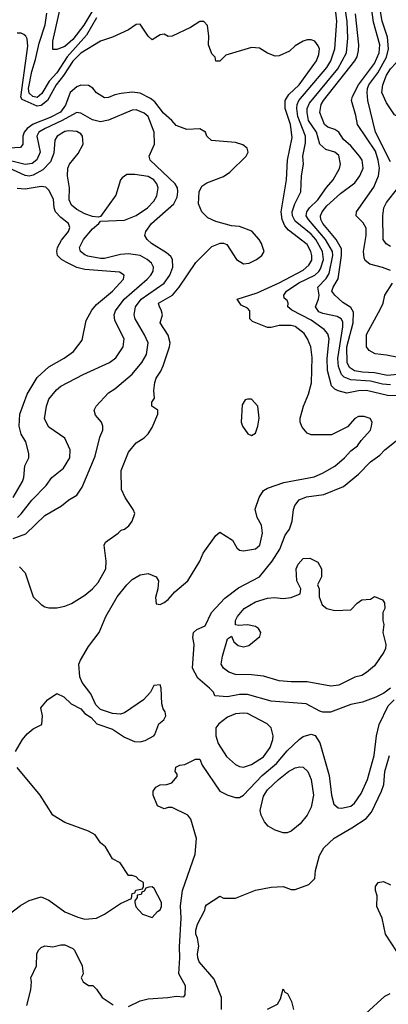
# Model space of a CAD drawing. Header units: inches. Extents: x 1793402 to 1900366, y 320852 to 470679.
# Tile 226 of 256: x 1827243 to 1829099, y 393556 to 398518. Entities that reach past the tile are written whole.
import ezdxf

# ---------------------------------------------------------------- set-up
doc = ezdxf.new("R2010")
doc.units = ezdxf.units.IN
doc.header["$MEASUREMENT"] = 0
doc.layers.add('B8329', color=7, linetype='Continuous')

msp = doc.modelspace()

# ---------------------------------------------------------------- linework, layer by layer
at = {"layer": 'B8329', "color": 4}
for points, elevation in [([(1827648.1, 398630), (1827566.5, 398490), (1827510, 398417.6), (1827470, 398382), (1827430, 398368), (1827410, 398368), (1827409.5, 398410), (1827464, 398650)], 288), ([(1829110, 396677.3), (1829070, 396681.5), (1829010, 396695.6), (1828910, 396703.5), (1828876.8, 396716.8), (1828863, 396730), (1828848.3, 396770), (1828844.4, 396810), (1828871.1, 396970), (1828870, 396995.3), (1828862.7, 397010), (1828841.4, 397021.5), (1828770, 397037.4), (1828750, 397046), (1828731.8, 397070), (1828748, 397110), (1828751, 397129), (1828743.7, 397170), (1828786, 397214), (1828800.8, 397239.2), (1828819.8, 397330), (1828818, 397350), (1828783.5, 397410), (1828696.9, 397510), (1828686, 397530), (1828689.6, 397550), (1828702.9, 397570), (1828745.1, 397610), (1828787.6, 397672.4), (1828821.2, 397710), (1828852.9, 397767.1), (1828859, 397790), (1828850, 397834), (1828829.4, 397849.4), (1828783.9, 397863.9), (1828755.1, 397890), (1828737.4, 397950), (1828697.7, 398010), (1828689.8, 398050), (1828691.1, 398070), (1828702.5, 398097.5), (1828845.1, 398270), (1828888.2, 398350), (1828894.8, 398425.2), (1828892.3, 398507.7), (1828870, 398655.3)], 288), ([(1829110, 397253.2), (1829070, 397269.3), (1829005.8, 397285.8), (1828983.6, 397303.6), (1828977.5, 397317.5), (1828974, 397350), (1828987.8, 397430), (1828987.6, 397467.6), (1828973.4, 397493.4), (1828937.2, 397530), (1828939.3, 397550), (1829027, 397673), (1829049.8, 397730), (1829054.5, 397770), (1829048.9, 397810), (1829034.5, 397854.5), (1828943.6, 397990), (1828935.6, 398035.6), (1828914, 398110), (1828918.4, 398130), (1828948.4, 398190), (1829030, 398297.1), (1829054, 398350), (1829056.1, 398390), (1829024.2, 398504.2), (1829008.7, 398630)], 276), ([(1829110, 397801.2), (1829034.5, 397950), (1828996.9, 398110), (1828992.8, 398150), (1828994, 398170), (1829001.7, 398190), (1829046.4, 398250), (1829090.6, 398329.4), (1829099.8, 398370), (1829096, 398430), (1829067.6, 398510), (1829048.8, 398630)], 272), ([(1829170, 396622), (1829095.8, 396624.2), (1828990, 396649.7), (1828950, 396648), (1828890, 396636.2), (1828847.2, 396647.2), (1828830, 396656), (1828813.4, 396673.4), (1828793, 396750), (1828791.1, 396810), (1828801.6, 396910), (1828795.3, 396935.3), (1828776.9, 396956.9), (1828710, 397004.2), (1828614.2, 397054.2), (1828594, 397070), (1828595.1, 397090), (1828590, 397102), (1828574.6, 397114.6), (1828573.2, 397130), (1828586.6, 397150), (1828649, 397191), (1828730, 397230.3), (1828750, 397248.5), (1828757.8, 397262.2), (1828772.1, 397310), (1828768.4, 397350), (1828734.5, 397410), (1828710, 397436.9), (1828630, 397501.6), (1828616.9, 397530), (1828615.4, 397550), (1828628, 397590), (1828659.5, 397650), (1828662.9, 397730), (1828672.7, 397790), (1828669.6, 397830), (1828683, 397897), (1828682, 397930), (1828643.5, 398030), (1828638.5, 398070), (1828641, 398090), (1828648.9, 398111.1), (1828790, 398277.1), (1828809.7, 398310), (1828829.6, 398370), (1828840.5, 398510), (1828833.7, 398570)], 292), ([(1827630, 398527), (1827579.8, 398440.2), (1827482.4, 398330), (1827430, 398249.7), (1827391.9, 398208.1), (1827354.1, 398145.9), (1827330, 398126.2), (1827309.6, 398130), (1827290, 398147.8), (1827287, 398170), (1827303.1, 398256.9), (1827322.4, 398317.6), (1827340.8, 398399.2), (1827371.6, 398491.6), (1827379.3, 398550)], 292), ([(1829195.2, 396735.2), (1829095.3, 396724.7), (1829030, 396738.2), (1828970, 396740.8), (1828929, 396749), (1828904.5, 396764.5), (1828892, 396790), (1828890.8, 396870), (1828922.4, 396990), (1828924.7, 397044.7), (1828910, 397066.6), (1828870, 397092), (1828829.2, 397130), (1828815.1, 397150), (1828822, 397170), (1828847.4, 397212.6), (1828864.2, 397330), (1828863.1, 397363.1), (1828836.9, 397410), (1828769.7, 397490), (1828759.7, 397510), (1828758, 397530), (1828766, 397550), (1828790, 397579.5), (1828858.6, 397641.4), (1828930, 397694.9), (1828955.8, 397730), (1828972.4, 397770), (1828967.8, 397810), (1828954.7, 397830), (1828910, 397882.4), (1828873.5, 397913.5), (1828849.7, 397950), (1828830, 397964.5), (1828795.5, 397975.5), (1828778, 397990), (1828754, 398050), (1828760.5, 398090), (1828772.8, 398110), (1828931.2, 398310), (1828942, 398330), (1828950, 398362), (1828951.1, 398390), (1828933.4, 398546.6)], 284), ([(1827222, 394830), (1827256.2, 394890), (1827280.7, 394919.3), (1827310, 394944), (1827353.6, 394966.4), (1827357.2, 395010), (1827348.7, 395050), (1827382, 395090), (1827430, 395122), (1827465.4, 395105.4), (1827502, 395070), (1827550, 395044.7), (1827570, 395022), (1827602, 395002), (1827632, 394970), (1827710, 394942.8), (1827770, 394902.8), (1827821.4, 394881.4), (1827850, 394878.8), (1827874.2, 394885.8), (1827918, 394910), (1827924, 394916), (1827944, 394970), (1827968, 394990), (1827978, 395010), (1827975.3, 395030), (1827965.6, 395045.6), (1827959, 395070), (1827955.3, 395150), (1827950, 395166), (1827918, 395162), (1827902, 395130), (1827866, 395090), (1827770, 395025.2), (1827750, 395019), (1827710, 395022), (1827650, 395042), (1827626, 395066), (1827600.2, 395120.2), (1827557.2, 395177.2), (1827546, 395206), (1827540.9, 395270), (1827549.4, 395290), (1827590, 395358.8), (1827642.7, 395430), (1827676, 395510), (1827734, 395610), (1827781.6, 395670), (1827810, 395697.1), (1827850, 395720.5), (1827890, 395726.8), (1827930, 395711), (1827941, 395690), (1827938, 395650), (1827926.4, 395606.4), (1827930, 395574), (1827950, 395571.3), (1827970, 395581), (1827990, 395596), (1828024.5, 395635.5), (1828089.2, 395690), (1828149.2, 395790), (1828166, 395830), (1828230, 395918), (1828250, 395934.8), (1828314.4, 395894.4), (1828336.9, 395856.9), (1828350, 395844.7), (1828370, 395841), (1828430, 395850.8), (1828452, 395870), (1828466, 395930), (1828461.2, 395970), (1828439, 396010), (1828429.1, 396050.9), (1828449, 396110), (1828470, 396144.7), (1828490, 396157.3), (1828573.8, 396186.2), (1828725.4, 396214.6), (1828767.5, 396232.5), (1828830, 396267.7), (1828879, 396310), (1828910, 396344.7), (1828944, 396370), (1828962.5, 396397.5), (1829009, 396450), (1829015.3, 396470), (1829018, 396490), (1829008.7, 396508.7), (1828978, 396518), (1828950, 396519), (1828930, 396508.7), (1828893.7, 396466.3), (1828813.4, 396426.6), (1828710, 396426), (1828690, 396434), (1828664.8, 396464.8), (1828656, 396490), (1828656, 396510), (1828672.7, 396570), (1828697.2, 396630), (1828712.1, 396687.9), (1828715.9, 396815.9), (1828709.5, 396870), (1828692.3, 396910), (1828675.6, 396935.6), (1828630, 396971.8), (1828610, 396977), (1828550, 396977), (1828510, 396966.6), (1828490, 396966.6), (1828416, 396996), (1828402, 397010), (1828401.2, 397050), (1828390, 397064), (1828359, 397079), (1828338, 397110), (1828439.5, 397140.5), (1828550, 397191.7), (1828670, 397255.3), (1828699.5, 397280.5), (1828713.6, 397306.4), (1828714.7, 397330), (1828709.6, 397350), (1828690, 397384.5), (1828597.4, 397457.4), (1828578.2, 397478.2), (1828564.4, 397510), (1828560.4, 397550), (1828586.6, 397710), (1828591.3, 397810), (1828615.8, 397924.2), (1828607.3, 397990), (1828580.5, 398070), (1828579.6, 398110), (1828598.8, 398141.2), (1828649.6, 398190), (1828737, 398310), (1828750, 398342), (1828752, 398370), (1828746.3, 398386.3), (1828729.2, 398409.2), (1828710, 398415.3), (1828690, 398415.3), (1828670, 398409.2), (1828630, 398385.2), (1828601.1, 398358.9), (1828550, 398336), (1828530, 398333.2), (1828491.3, 398348.7), (1828450, 398373.2), (1828410, 398377.2), (1828281, 398339), (1828250, 398308), (1828230, 398308), (1828228, 398328), (1828210, 398346), (1828193.2, 398390), (1828195.1, 398435.1), (1828189, 398489), (1828170, 398508.7), (1828150, 398509), (1828102.6, 398477.4), (1828010, 398434), (1827990, 398433.2), (1827970, 398444), (1827950, 398442), (1827910, 398415.3), (1827890, 398434), (1827850, 398495.3), (1827830, 398494), (1827790, 398466), (1827710, 398429.2), (1827650, 398409), (1827550, 398348.3), (1827510, 398308), (1827464, 398236), (1827426.2, 398190), (1827383.1, 398110), (1827350, 398085.3), (1827330, 398082.4), (1827255.6, 398115.6), (1827247.6, 398127.6), (1827283.9, 398383.9), (1827280.5, 398420.5), (1827274.3, 398434.3), (1827263.6, 398443.6), (1827250, 398449.5), (1827230, 398449.5)], 296), ([(1827241.1, 395761.1), (1827270.8, 395730), (1827311, 395610), (1827350, 395571), (1827370, 395558.8), (1827390, 395554), (1827430, 395554), (1827470, 395562), (1827503.3, 395576.7), (1827570, 395618.4), (1827609.5, 395650), (1827637.5, 395682.5), (1827676, 395750), (1827679, 395790), (1827668, 395870), (1827674.6, 395885.4), (1827738, 395930), (1827754, 395946), (1827770, 395951.3), (1827792.1, 395967.9), (1827809, 395990), (1827822, 396030), (1827814, 396050), (1827773.2, 396110), (1827755.3, 396150), (1827753.6, 396246.4), (1827790, 396338), (1827830, 396386), (1827869.3, 396410.7), (1827890, 396431.3), (1827910, 396462), (1827939, 396530), (1827938, 396550), (1827908, 396570), (1827908.7, 396590), (1827922, 396610), (1827918, 396650), (1827924, 396690), (1827930, 396712), (1827954, 396746), (1827966, 396774), (1827998, 396870), (1828000.9, 396890), (1827990, 396928.7), (1827949.5, 396989.5), (1827961.3, 397030), (1827956, 397056), (1827946.6, 397070), (1827941.2, 397090), (1828012.3, 397130), (1828045.1, 397170), (1828130, 397294), (1828210, 397374), (1828251.6, 397391.6), (1828270, 397392), (1828285.4, 397385.4), (1828334.8, 397310), (1828370, 397287.3), (1828398, 397290), (1828435.3, 397310), (1828462, 397330), (1828474, 397350), (1828461.2, 397390), (1828449.2, 397410), (1828411.4, 397451.4), (1828350, 397475.1), (1828310, 397479), (1828230, 397500.9), (1828190, 397519.5), (1828159.3, 397550), (1828143.7, 397590), (1828146.6, 397650), (1828160.7, 397679.3), (1828184.8, 397695.2), (1828270, 397727.3), (1828301.2, 397750), (1828382.7, 397830), (1828394, 397850), (1828388.7, 397870), (1828366.6, 397886.6), (1828330, 397898), (1828208.4, 397908.4), (1828186, 397930), (1828178, 397950), (1828150, 397968), (1828084.7, 397964.7), (1828030, 397984), (1828009.3, 398010), (1827967.3, 398047.3), (1827923.3, 398103.3), (1827900.8, 398120.8), (1827850, 398147.6), (1827810, 398152), (1827754, 398146), (1827721.4, 398138.6), (1827690, 398125.2), (1827670, 398124), (1827630, 398149), (1827611.7, 398171.7), (1827590, 398186.6), (1827550, 398187.8), (1827530, 398179.7), (1827497, 398150), (1827473.7, 398086.3), (1827447.7, 398052.3), (1827395.5, 398024.5), (1827310, 397991.9), (1827280.3, 397970), (1827264.6, 397950), (1827258, 397930), (1827258.8, 397890), (1827247.1, 397872.9), (1827190.4, 397869.6)], 304), ([(1827210, 395903.8), (1827273.6, 395926.4), (1827370, 396018.8), (1827452.5, 396067.5), (1827490, 396098), (1827530, 396122), (1827557.5, 396162.5), (1827622.5, 396317.5), (1827646, 396414), (1827662, 396450), (1827662, 396470), (1827655.3, 396490), (1827624.7, 396524.7), (1827618, 396550), (1827628, 396570), (1827690, 396638), (1827722, 396658), (1827810, 396730.7), (1827858, 396790), (1827880.9, 396830), (1827889.4, 396890), (1827872, 396930), (1827825.1, 397010), (1827819.6, 397030), (1827826, 397070), (1827854, 397110), (1827970, 397190.5), (1827999.6, 397230), (1828014.5, 397270), (1828012.7, 397310), (1828004.5, 397324.5), (1827982.9, 397342.9), (1827906, 397390), (1827885.2, 397410), (1827873.2, 397430), (1827877.2, 397450), (1827906, 397490), (1828019, 397590), (1828036.2, 397623.8), (1828039.5, 397650), (1828038, 397670), (1828026, 397690), (1827899, 397810), (1827894, 397830), (1827921.2, 397890), (1827919.3, 397950), (1827889.5, 398029.5), (1827870, 398046), (1827850, 398055.1), (1827830, 398062.7), (1827810, 398060.9), (1827690, 398012), (1827650, 398002.7), (1827610, 398012.3), (1827550, 398046.6), (1827530, 398049.4), (1827452.7, 398007.3), (1827370.6, 397970), (1827339.1, 397950), (1827328.4, 397930), (1827345.3, 397850), (1827328.9, 397811.1), (1827306.3, 397793.7), (1827270, 397787.1), (1827190, 397808.8)], 308), ([(1827231.2, 396008.8), (1827250, 396027.3), (1827304.2, 396095.8), (1827376, 396170), (1827404, 396210), (1827462.5, 396257.5), (1827496, 396310), (1827497.2, 396350), (1827470, 396408.7), (1827390, 396464), (1827366.8, 396506.8), (1827377.2, 396570), (1827390, 396604.7), (1827427.3, 396652.7), (1827450, 396670.8), (1827562, 396730), (1827695.3, 396790), (1827726.8, 396813.2), (1827764, 396870), (1827769, 396910), (1827721.5, 397001.5), (1827719.3, 397030), (1827726, 397050), (1827769.6, 397110), (1827884.5, 397210), (1827903.7, 397230), (1827915.1, 397250), (1827917, 397270), (1827906, 397290), (1827885.2, 397310), (1827849.6, 397329.6), (1827790, 397337.6), (1827750, 397333.6), (1827670, 397315.1), (1827650, 397315.1), (1827585.4, 397325.4), (1827570, 397332.3), (1827549.4, 397350), (1827544.5, 397370), (1827564.5, 397410), (1827610, 397464), (1827642, 397490), (1827650, 397502), (1827770, 397508.2), (1827830, 397530.4), (1827886.6, 397570), (1827917.5, 397602.5), (1827933.6, 397630), (1827939.6, 397670), (1827934, 397690), (1827918, 397710), (1827890, 397727.3), (1827823, 397737), (1827782.8, 397737.2), (1827758.8, 397721.2), (1827751, 397710), (1827726.2, 397633.8), (1827650, 397526), (1827638, 397522), (1827610, 397525.2), (1827570, 397539.5), (1827530, 397560.9), (1827503, 397583), (1827492.3, 397610), (1827492.7, 397670), (1827482.7, 397730), (1827485.2, 397770), (1827492.7, 397790), (1827536.6, 397843.4), (1827562.7, 397890), (1827559.5, 397930), (1827550, 397942.7), (1827530, 397954.5), (1827490, 397957), (1827470, 397953.6), (1827430.7, 397930), (1827419.1, 397910), (1827414.2, 397845.8), (1827398, 397802), (1827359.2, 397760.8), (1827310, 397734), (1827290, 397729.7), (1827270, 397732.8), (1827190, 397769.8)], 312), ([(1827210, 396110.8), (1827256, 396190), (1827262.7, 396210), (1827269, 396270), (1827288.7, 396310), (1827288.4, 396331.6), (1827273.2, 396390), (1827249.6, 396429.6), (1827239.5, 396470), (1827243.6, 396530), (1827279.5, 396630), (1827330, 396715.5), (1827390, 396767.7), (1827467.3, 396812.7), (1827514, 396846), (1827556.5, 396903.5), (1827578, 397002), (1827605.3, 397054.7), (1827630, 397082), (1827709.3, 397150), (1827765.2, 397210), (1827768.7, 397230), (1827745.6, 397245.6), (1827570, 397258.7), (1827529.7, 397269.7), (1827476.1, 397296.1), (1827453.2, 397310), (1827433.2, 397330), (1827429, 397350), (1827432.7, 397370), (1827453.4, 397406.6), (1827489.3, 397450), (1827496, 397470), (1827489.2, 397490), (1827450, 397520.9), (1827422.9, 397550), (1827415.6, 397570), (1827413.4, 397613.4), (1827390, 397659), (1827373.8, 397673.8), (1827350, 397676.2), (1827270, 397663.6), (1827230, 397666.6)], 316), ([(1829110, 397375.1), (1829087.9, 397387.9), (1829072.7, 397410), (1829071.6, 397530), (1829077, 397570), (1829090, 397596), (1829164, 397690)], 272), ([(1829150, 396814.7), (1829090, 396827.8), (1829033.4, 396833.4), (1829003.7, 396850), (1828989.7, 396870), (1828990, 396931), (1829060.1, 397059.9), (1829072.7, 397090), (1829081.2, 397130), (1829120.9, 397190)], 276), ([(1829110, 395148.7), (1829076, 395124), (1829036.8, 395103.2), (1828970, 395079.3), (1828910, 395066.6), (1828808.9, 395028.9), (1828770, 395028.7), (1828753.6, 395033.6), (1828686, 395070), (1828510, 395083.7), (1828390, 395118), (1828350, 395117), (1828290, 395106), (1828226, 395110), (1828218, 395130), (1828199, 395150), (1828140.1, 395200.1), (1828112.3, 395250), (1828121.2, 395370), (1828115.3, 395404.7), (1828118, 395430), (1828134.6, 395445.4), (1828176.5, 395463.5), (1828209, 395530), (1828276.6, 395603.4), (1828345.4, 395654.6), (1828450, 395710.8), (1828515.1, 395790), (1828552.3, 395850), (1828580.1, 395919.9), (1828601.2, 395950), (1828615.3, 395990), (1828622, 396050), (1828628.7, 396070), (1828650, 396098), (1828687.2, 396112.8), (1828774.8, 396125.2), (1828873.8, 396166.2), (1828950, 396226.8), (1829009.2, 396290), (1829056.1, 396323.9), (1829081.2, 396350), (1829163.9, 396416.1)], 292), ([(1827790, 393544.9), (1827850, 393573.4), (1827890, 393584.9), (1827989.1, 393590.9), (1828030, 393598), (1828070, 393594), (1828076.4, 393603.6), (1828078, 393650), (1828044, 393710), (1828049.4, 393790), (1828046.8, 393846.8), (1828056.2, 393990), (1828051.9, 394051.9), (1828062, 394130), (1828126.8, 394313.2), (1828132.5, 394392.5), (1828104, 394490), (1828090, 394508.7), (1828010, 394548.7), (1827990, 394548.7), (1827970, 394542), (1827936.4, 394556.4), (1827915.3, 394610), (1827915.3, 394630), (1827928, 394650), (1827950, 394662), (1827983.6, 394663.6), (1828008.4, 394671.6), (1828036.4, 394703.6), (1828036.4, 394716.4), (1828026, 394730), (1828028.4, 394751.6), (1828050, 394762), (1828074.6, 394765.4), (1828128.9, 394791.1), (1828150, 394791.3), (1828161, 394761), (1828250.9, 394630.9), (1828290.9, 394610.9), (1828330, 394598), (1828350, 394598), (1828370, 394611), (1828464.5, 394710), (1828536.2, 394770), (1828590, 394833.4), (1828649.5, 394890.5), (1828670, 394906), (1828710, 394918), (1828731.1, 394911.1), (1828753.7, 394873.7), (1828801.6, 394710), (1828813.4, 394610), (1828825.2, 394565.2), (1828847.1, 394547.1), (1828864, 394544), (1828910, 394554), (1828929.2, 394570), (1828962, 394618), (1828994.5, 394690), (1829027.6, 394810), (1829039.5, 394910), (1829053.8, 394966.2), (1829099, 395061), (1829129, 395091)], 292), ([(1828259.5, 393530), (1828259.3, 393590), (1828222.5, 393682.5), (1828147, 393770), (1828139.5, 393790), (1828138.4, 393810), (1828144.5, 393850), (1828138, 393890), (1828129.6, 393910), (1828129.7, 393930.3), (1828138.9, 393961.1), (1828175.3, 394030), (1828178, 394050), (1828183.1, 394056.9), (1828250, 394101), (1828270, 394091.3), (1828330, 394091.3), (1828430, 394130.8), (1828510, 394146.8), (1828570, 394150.6), (1828610, 394134.8), (1828630, 394134.8), (1828699.3, 394160.7), (1828729.1, 394190.9), (1828733.2, 394230), (1828752.9, 394307.1), (1828774.8, 394345.2), (1828826, 394394), (1828915.1, 394444.9), (1828987, 394493), (1829014.8, 394525.2), (1829065.1, 394630), (1829076.6, 394663.4), (1829082.4, 394730), (1829105.6, 394810)], 288), ([(1827189.6, 394010.4), (1827246.2, 394053.8), (1827290, 394078.8), (1827350, 394098), (1827390, 394081), (1827470, 394022.8), (1827535.2, 393995.2), (1827570, 393986), (1827629.5, 393990.5), (1827669, 394010), (1827750, 394064.7), (1827806, 394090), (1827810, 394114), (1827822, 394118), (1827828.4, 394131.6), (1827862, 394138), (1827866, 394150), (1827866, 394170), (1827843.1, 394183.1), (1827830, 394198), (1827810, 394206), (1827790, 394206), (1827749.1, 394269.1), (1827709.3, 394289.3), (1827675.3, 394350), (1827649.5, 394369.5), (1827622, 394410), (1827590, 394429.2), (1827470, 394473.2), (1827410, 394509.2), (1827346, 394610), (1827229.2, 394750)], 296), ([(1829142.7, 393822.7), (1829085.2, 393910), (1829069.2, 393990), (1829042, 394050), (1829043.1, 394103.1), (1829035.3, 394130), (1829035.3, 394150), (1829048, 394170), (1829075.3, 394175.3), (1829110, 394158)], 284), ([(1827279.3, 393550), (1827299, 393630), (1827302, 393670), (1827298, 393690), (1827328, 393750), (1827328.7, 393810), (1827338, 393830), (1827350, 393842), (1827369.1, 393850.9), (1827410, 393846), (1827450, 393856), (1827470, 393856), (1827510, 393838), (1827518, 393830), (1827558, 393750), (1827562, 393710), (1827552, 393690), (1827562, 393670), (1827590, 393652), (1827610.9, 393650.9), (1827630, 393632), (1827658, 393590), (1827713.7, 393553.7)], 292), ([(1828490, 393532), (1828542, 393558), (1828556.4, 393583.6), (1828570, 393634), (1828578, 393618), (1828591.6, 393611.6), (1828612, 393570), (1828622, 393530)], 284), ([(1828986, 393510), (1829082.5, 393597.5), (1829109.4, 393610.6)], 284)]:
    msp.add_lwpolyline(points, dxfattribs=dict(at, elevation=elevation))
for points, elevation in [([(1829150, 398028.7), (1829130, 398038), (1829090, 398098), (1829067, 398150), (1829071.8, 398190), (1829090, 398237.3), (1829110, 398270.5), (1829139.3, 398300.7), (1829156, 398330), (1829170, 398372), (1829190, 398394), (1829210, 398382), (1829274, 398166), (1829274.4, 398145.6), (1829258, 398090), (1829258, 398070), (1829250, 398048), (1829230, 398028.7)], 268), ([(1828410, 396606), (1828390, 396606), (1828378, 396602), (1828363.6, 396576.4), (1828358, 396490), (1828364.7, 396470), (1828391.6, 396431.6), (1828410, 396422), (1828430, 396434), (1828442, 396470), (1828448.7, 396510), (1828442, 396570)], 304), ([(1828830, 395541), (1828910, 395544.7), (1828942, 395578), (1828965.2, 395594.8), (1829010, 395598), (1829030, 395611.3), (1829070, 395594), (1829079.6, 395579.6), (1829082, 395550), (1829072, 395530), (1829071.3, 395490), (1829076, 395470), (1829071, 395430), (1829086.8, 395370), (1829086, 395350), (1829076, 395330), (1829030, 395262), (1828990, 395229), (1828966.4, 395213.6), (1828930, 395204), (1828850, 395165.2), (1828810, 395159.3), (1828690, 395182), (1828610, 395180.7), (1828550, 395187), (1828470, 395209.5), (1828410, 395217), (1828330, 395218), (1828295.3, 395230), (1828268.7, 395250), (1828258, 395270), (1828264, 395310), (1828290, 395398), (1828310, 395412), (1828322, 395382), (1828343.8, 395363.8), (1828370, 395357), (1828396.2, 395363.8), (1828451.6, 395410), (1828458, 395430), (1828445.1, 395450), (1828430, 395459.7), (1828390, 395468.2), (1828345.6, 395465.6), (1828328.9, 395468.9), (1828329.3, 395490), (1828339.3, 395510), (1828373.2, 395550), (1828430, 395584), (1828490, 395602.8), (1828526.4, 395606.4), (1828570, 395601), (1828610, 395606), (1828654.6, 395625.4), (1828658, 395650), (1828638, 395690), (1828635.3, 395750), (1828645.2, 395774.8), (1828670, 395802), (1828703.6, 395803.6), (1828734, 395790), (1828743.6, 395783.6), (1828762, 395750), (1828762, 395710), (1828742, 395670), (1828751.3, 395650), (1828751.3, 395610), (1828766, 395570), (1828790, 395551.3)], 288), ([(1828370, 395023.7), (1828330, 395019.5), (1828290, 395003.7), (1828246, 394970), (1828231, 394950), (1828230.7, 394910), (1828242, 394870), (1828284.7, 394804.7), (1828330, 394764), (1828350, 394754), (1828370, 394750.7), (1828410, 394764.9), (1828470, 394804), (1828503.7, 394850), (1828518, 394890), (1828519.3, 394910), (1828509.4, 394949.4), (1828488.7, 394970), (1828390, 395020.9)], 296), ([(1828570, 394421.2), (1828530, 394433.2), (1828494.8, 394454.8), (1828475.5, 394475.5), (1828459, 394510), (1828453.6, 394533.6), (1828470, 394604.7), (1828490, 394637.3), (1828546, 394690), (1828597.2, 394730), (1828630, 394747.7), (1828653.7, 394753.7), (1828670.5, 394750.5), (1828694, 394730), (1828710.5, 394690), (1828722, 394610), (1828710.5, 394550), (1828690.7, 394510), (1828654.6, 394465.4), (1828610, 394429.2), (1828590, 394421.2)], 288), ([(1827910, 394148), (1827892.7, 394147.3), (1827878, 394142), (1827870, 394126), (1827858, 394122), (1827854, 394110), (1827834, 394106), (1827834, 394094), (1827822, 394078), (1827822, 394070), (1827826.8, 394046.8), (1827862, 394010), (1827910, 393994), (1827936.4, 394023.6), (1827950, 394032), (1827957.2, 394050), (1827957.2, 394070), (1827920.4, 394140.4)], 296)]:
    msp.add_lwpolyline(points, close=True, dxfattribs=dict(at, elevation=elevation))

doc.saveas('drawing.dxf')
